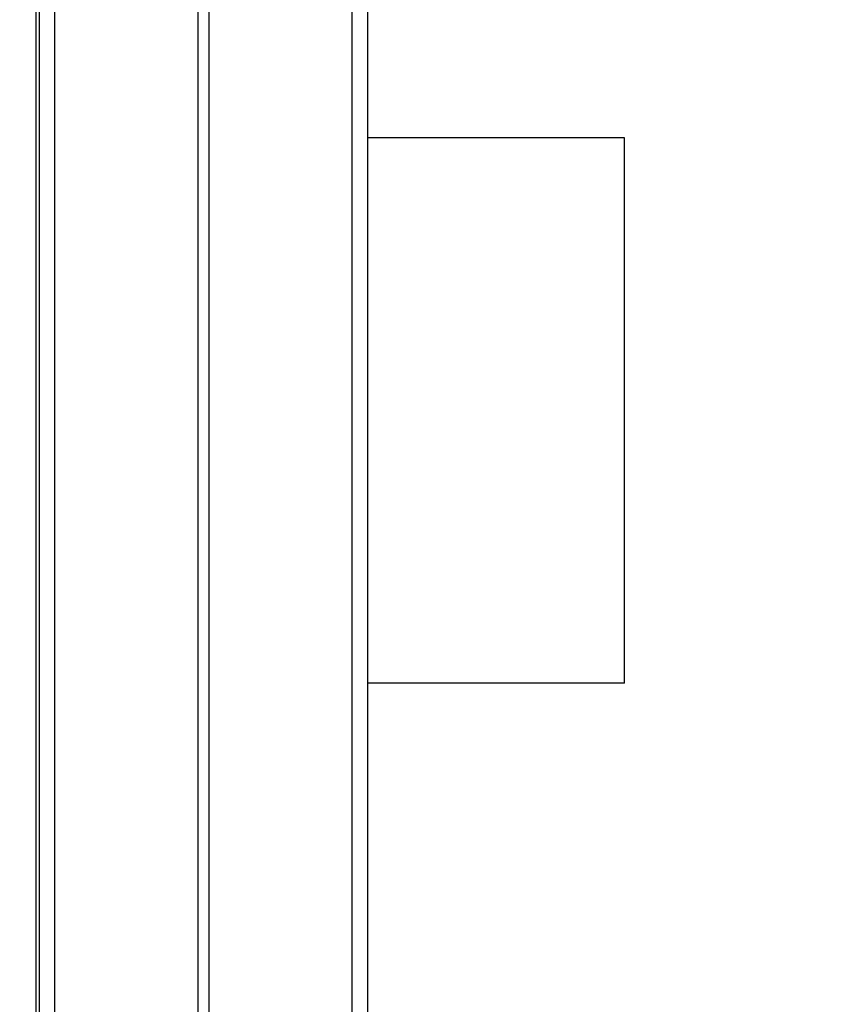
# Model space of a CAD drawing. Header units: inches. Extents: x 0.2 to 16.8, y 0.2 to 10.8.
# Tile 14 of 24: x 8.564 to 9.032, y 6.909 to 7.473. Entities that reach past the tile are written whole.
import ezdxf

# ---------------------------------------------------------------- set-up
doc = ezdxf.new("R2010")
doc.units = ezdxf.units.IN
doc.header["$LTSCALE"] = 0.935
doc.header["$MEASUREMENT"] = 0
doc.layers.get('0').update_dxf_attribs({"linetype": 'CONTINUOUS'})
doc.layers.add('DIMENSIONS', color=7, linetype='CONTINUOUS')
doc.styles.get("Standard").update_dxf_attribs({"font": 'txt', "width": 0.8})
doc.dimstyles.new('DIMSTYLE_1', dxfattribs={"dimtxt": 0.125, "dimasz": 0.18, "dimexe": 0.125, "dimexo": 0.0625, "dimgap": 0.09, "dimtad": 0, "dimtih": 1, "dimtoh": 1, "dimzin": 4, "dimdsep": 46, "dimtxsty": 'STANDARD', "dimblk": '_FILLED', "dimblk1": '_FILLED', "dimblk2": '_FILLED', "dimcen": 0.09, "dimadec": 0, "dimazin": 0, "dimtp": 0.005, "dimtm": 0.005, "dimtfac": 1, "dimtofl": 0, "dimtmove": 0, "dimatfit": 3, "dimldrblk": '_FILLED', "dimfxl": 1, "dimtolj": 1, "dimtzin": 4, "dimarcsym": 0})
doc.dimstyles.new('DIMSTYLE_3', dxfattribs={"dimtxt": 0.125, "dimasz": 0.18, "dimexe": 0.125, "dimexo": 0.0625, "dimgap": 0.0625, "dimtad": 0, "dimtih": 1, "dimtoh": 1, "dimzin": 4, "dimdsep": 46, "dimtxsty": 'STANDARD', "dimblk": '_FILLED', "dimblk1": '_FILLED', "dimblk2": '_FILLED', "dimcen": 0.09, "dimadec": 0, "dimazin": 0, "dimtp": 0.005, "dimtm": 0.005, "dimtfac": 1, "dimtofl": 0, "dimtmove": 0, "dimatfit": 3, "dimldrblk": '_FILLED', "dimfxl": 1, "dimtolj": 1, "dimtzin": 4, "dimarcsym": 0})

# ---------------------------------------------------------------- blocks, each defined once
blk = doc.blocks.new('*D2')
at = {"layer": 'DIMENSIONS', "color": 2, "linetype": 'CONTINUOUS'}
blk.add_line((8.1695, 7.41373), (8.1695, 8.93774), dxfattribs=at)
at = {"layer": 'DIMENSIONS', "color": 2, "linetype": 'CONTINUOUS', "insert": (8.107, 9.00024), "char_height": 0.125, "width": 1.325, "attachment_point": 1, "rotation": 90, "line_spacing_factor": 0.9}
blk.add_mtext('4X .45{\\Ftxt.shx;\\W1.000000;\\H0.125000; }[11.3]', dxfattribs=at)
blk = doc.blocks.new('_FILLED')
at = {"color": 0, "linetype": 'BYBLOCK'}
blk.add_solid([(0, 0), (-1, 0.1736), (-1, -0.1736)], dxfattribs=at)
blk = doc.blocks.new('*D4')
at = {"layer": 'DIMENSIONS', "color": 2, "linetype": 'CONTINUOUS'}
for p, q in [((8.672, 8.50024), (10.28426, 8.50024)), ((10.15926, 8.50024), (10.15926, 6.09279)), ((10.15926, 3.43533), (10.15926, 5.84279)), ((8.675, 3.43533), (10.28426, 3.43533))]:
    blk.add_line(p, q, dxfattribs=at)
at = {"layer": 'DIMENSIONS', "color": 2, "linetype": 'CONTINUOUS', "xscale": 0.18, "yscale": 0.18, "zscale": 0.18}
for p, rotation in [((10.15926, 8.50024), 90), ((10.15926, 3.43533), 270)]:
    blk.add_blockref('_FILLED', p, dxfattribs=dict(at, rotation=rotation))
at = {"layer": 'DIMENSIONS', "color": 2, "linetype": 'CONTINUOUS', "insert": (10.15926, 6.03029), "char_height": 0.125, "width": 1.225, "attachment_point": 2, "line_spacing_factor": 0.9}
blk.add_mtext('5.06{\\Ftxt.shx;\\W1.000000;\\H0.125000; }[128.6]', dxfattribs=at)

msp = doc.modelspace()

# ---------------------------------------------------------------- linework, layer by layer
at = {"color": 7, "linetype": 'CONTINUOUS'}
for p, q in [((8.5737, 4.05724), (8.5736, 8.08856)), ((8.5755, 4.06524), (8.5755, 8.06524)), ((8.58445, 4.06524), (8.58445, 8.06524)), ((8.66636, 4.06524), (8.66636, 8.06524)), ((8.67264, 4.06524), (8.67264, 8.06524)), ((8.75455, 4.06524), (8.75455, 8.06524)), ((8.7635, 4.06524), (8.7635, 8.06524)), ((8.9105, 7.40523), (8.7635, 7.40523)), ((8.9105, 7.09323), (8.9105, 7.40523)), ((8.9105, 7.09323), (8.7635, 7.09323))]:
    msp.add_line(p, q, dxfattribs=at)

# ---------------------------------------------------------------- dimensions: what is measured, and where the dimension line sits
at = {"layer": 'DIMENSIONS', "color": 2, "linetype": 'CONTINUOUS'}
dim = msp.add_ordinate_dim(feature_location=(8.1695, 7.4137298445), offset=(0, 1.5240120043), dtype=1, origin=(8.6145, 7.3512298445), text='4X <>', dimstyle='DIMSTYLE_1', override={"dimtad": 1, "dimtih": 0, "dimtoh": 0}, dxfattribs=at)
dim.commit()
dim.dimension.update_dxf_attribs({"geometry": '*D2', "text_midpoint": (8.1695, 9.6627418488)})
dim = msp.add_linear_dim(base=(10.15926, 8.50024), p1=(8.6125, 3.43533), p2=(8.6095, 8.50024), angle=90, dimstyle='DIMSTYLE_3', dxfattribs=at)
dim.commit()
dim.dimension.update_dxf_attribs({"geometry": '*D4', "text_midpoint": (10.15926, 5.96779), "dimtype": 160})

doc.saveas('drawing.dxf')
